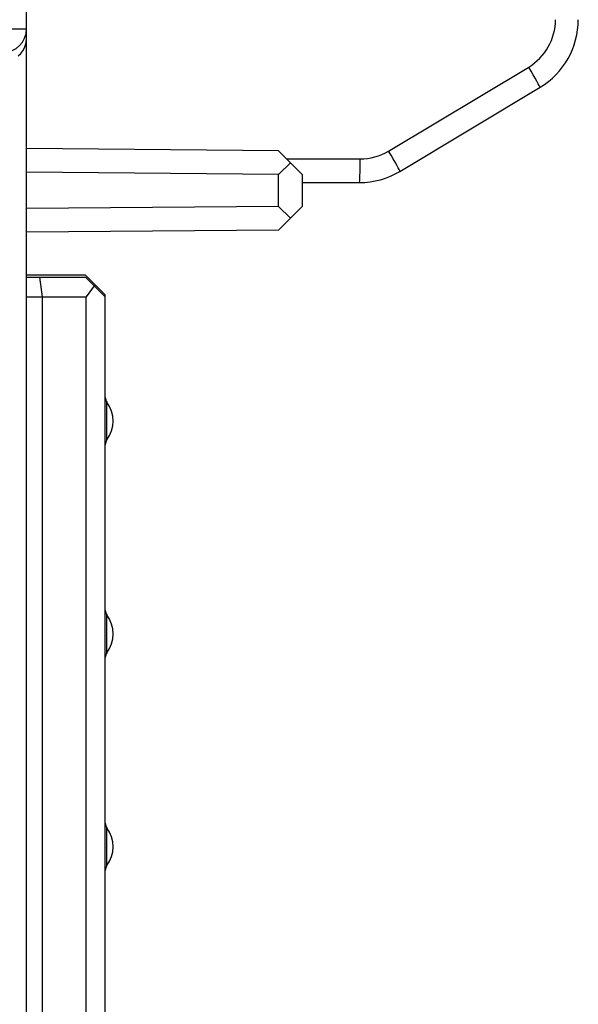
# Model space of a CAD drawing. Extents: x 0 to 183, y 0 to 176.
# Tile 25 of 31: x 12 to 19, y 115 to 128. Entities that reach past the tile are written whole.
import ezdxf

# ---------------------------------------------------------------- set-up
doc = ezdxf.new("R2010")
doc.units = 0
doc.header["$LTSCALE"] = 11.433931
doc.header["$MEASUREMENT"] = 0
doc.layers.get('0').update_dxf_attribs({"linetype": 'CONTINUOUS'})

msp = doc.modelspace()

# ---------------------------------------------------------------- linework, layer by layer
at = {"color": 7, "linetype": 'CONTINUOUS'}
for p, q in [((12.0008, 19.702), (12.0008, 139.3352)), ((0.5008, 127.7022), (12.0008, 127.7022)), ((11.9902, 127.4985), (11.9981, 127.5344)), ((11.9981, 127.5344), (12.0008, 127.5709)), ((11.9281, 127.3914), (11.955, 127.4252)), ((11.955, 127.4252), (11.9757, 127.461)), ((11.9757, 127.461), (11.9902, 127.4985)), ((11.8951, 127.3614), (11.9281, 127.3914)), ((16.5945, 126.1519), (18.3715, 127.2181)), ((16.7382, 125.8945), (18.5152, 126.9608)), ((15.1982, 126.1549), (12.0008, 126.1829)), ((15.1982, 126.1549), (15.3495, 126.0034)), ((15.3009, 126.0523), (16.2342, 126.0523)), ((15.1982, 125.8549), (15.3495, 126.0034)), ((15.3495, 126.0034), (15.5007, 125.8521)), ((15.1982, 125.8549), (12.0008, 125.8828)), ((15.1982, 125.4494), (15.1982, 125.8549)), ((15.5007, 125.4522), (15.5007, 125.8521)), ((15.5007, 125.7522), (16.2238, 125.7522)), ((15.1982, 125.4494), (12.0008, 125.4215)), ((15.1982, 125.4494), (15.3495, 125.3009)), ((15.3495, 125.3009), (15.5007, 125.4522)), ((15.1982, 125.1497), (15.3495, 125.3009)), ((15.1982, 125.1497), (12.0008, 125.1218)), ((12.7508, 124.5771), (12.0008, 124.5771)), ((12.0008, 124.5523), (12.7508, 124.5523)), ((12.1679, 124.5523), (12.2006, 124.3022)), ((12.8759, 124.4521), (12.7508, 124.5771)), ((13.0009, 124.3022), (12.7508, 124.5523)), ((12.8593, 124.4438), (12.7594, 124.3022)), ((12.8759, 124.4521), (12.8632, 124.4396)), ((12.8759, 124.4521), (13.0009, 124.327)), ((12.0008, 124.3022), (12.7594, 124.3022)), ((12.2006, 124.3022), (12.2006, 110.3523)), ((12.7594, 110.3523), (12.7594, 124.3022)), ((13.0009, 110.3272), (13.0009, 124.327)), ((13.0209, 122.4873), (13.0209, 122.9672)), ((13.0209, 119.7871), (13.0209, 120.2673)), ((13.0209, 117.0871), (13.0209, 117.567))]:
    msp.add_line(p, q, dxfattribs=at)
for centre, radius, start, end in [((18.0113, 127.8182), 0.6999, 300.97355, 0.00596), ((18.0007, 127.8185), 1.0002, 300.95517, 359.98492), ((16.2342, 126.7538), 0.7015, 269.99473, 300.90243), ((16.2236, 126.7536), 1.0013, 270.01084, 300.9206), ((12.7003, 122.7273), 0.4004, 323.18594, 36.81406), ((12.6998, 120.0272), 0.401, 323.21093, 36.78907), ((12.7003, 117.3271), 0.4005, 323.18799, 36.81201)]:
    msp.add_arc(centre, radius, start, end, dxfattribs=at)
for points in [[(11.7007, 127.4031), (11.8665, 127.4031), (12.0008, 127.5371), (12.0008, 127.7022)], [(18.5152, 126.9608), (18.5193, 126.9635), (18.4556, 127.0779), (18.3715, 127.2181)], [(16.7382, 125.8945), (16.7423, 125.8973), (16.6786, 126.0117), (16.5945, 126.1519)], [(16.2238, 125.7522), (16.2297, 125.7522), (16.2342, 125.8866), (16.2342, 126.0523)], [(13.0009, 123.0272), (13.0009, 123.0055), (13.0078, 122.9844), (13.0209, 122.9672)], [(13.0209, 122.4873), (13.0078, 122.4698), (13.0009, 122.4487), (13.0009, 122.427)], [(13.0009, 120.3272), (13.0009, 120.3055), (13.0078, 120.2845), (13.0209, 120.2673)], [(13.0209, 119.7871), (13.0078, 119.7698), (13.0009, 119.7488), (13.0009, 119.7271)], [(13.0009, 117.6273), (13.0009, 117.6056), (13.0078, 117.5846), (13.0209, 117.567)], [(13.0209, 117.0871), (13.0078, 117.0699), (13.0009, 117.0489), (13.0009, 117.0272)]]:
    msp.add_open_spline(points, degree=3, dxfattribs=at)

doc.saveas('drawing.dxf')
